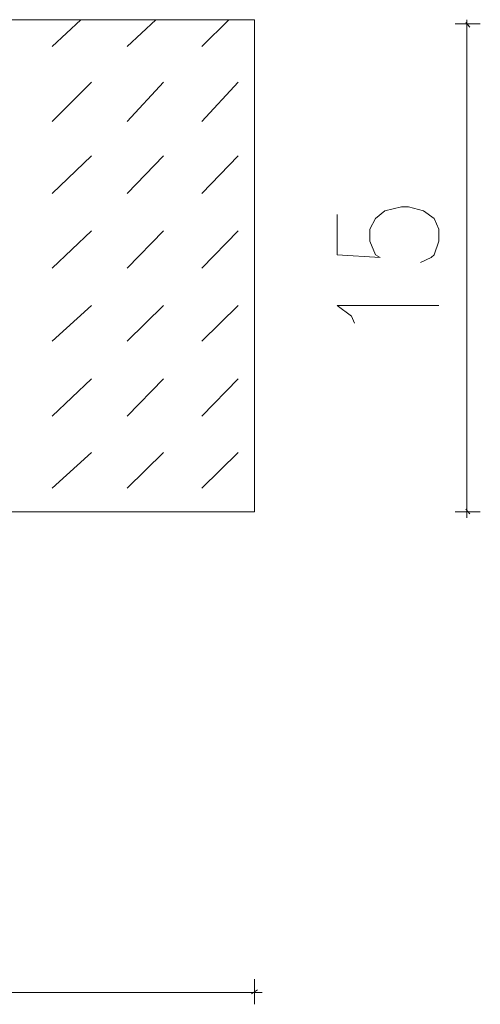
# Model space of a CAD drawing. Extents: x -34599 to 125690, y -105249 to 21518.
# Tile 23 of 64: x 67575 to 67900, y -39166 to -38472. Entities that reach past the tile are written whole.
import ezdxf

# ---------------------------------------------------------------- set-up
doc = ezdxf.new("R2010")
doc.units = 0
doc.header["$MEASUREMENT"] = 0
doc.layers.get('0').update_dxf_attribs({"linetype": 'CONTINUOUS'})

msp = doc.modelspace()

# ---------------------------------------------------------------- linework, layer by layer
at = {"color": 7, "linetype": 'Continuous', "lineweight": 15}
for points in [[(67740.66015, -38471.91786), (67740.66015, -38818.83958), (66981.30537, -38818.83958), (66981.30537, -38471.91786)], [(67740.66015, -38471.91786), (66981.30537, -38471.91786), (66981.30537, -38471.91786)], [(67598.10087, -38490.87083), (67618.2899, -38471.91786), (67618.2899, -38471.91786)], [(67650.83956, -38490.87083), (67671.02859, -38471.91786), (67671.02859, -38471.91786)], [(67703.57826, -38490.87083), (67722.53123, -38471.91786), (67722.53123, -38471.91786)], [(67890.22379, -38479.33424), (67890.22379, -38471.91786), (67890.22379, -38471.91786)], [(67899.70027, -38474.80201), (67881.98337, -38474.80201), (67881.98337, -38474.80201)], [(67892.28389, -38477.27414), (67889.39975, -38473.97797), (67889.39975, -38473.97797)], [(67890.22379, -38474.80201), (67890.22379, -38822.95979), (67890.22379, -38822.95979)], [(67598.10087, -38543.60952), (67625.70628, -38516.00411), (67625.70628, -38516.00411)], [(67650.83956, -38543.60952), (67676.38487, -38516.00411), (67676.38487, -38516.00411)], [(67703.57826, -38543.60952), (67729.12356, -38516.00411), (67729.12356, -38516.00411)], [(67598.10087, -38594.28811), (67625.70628, -38567.91877), (67625.70628, -38567.91877)], [(67650.83956, -38594.28811), (67676.38487, -38567.91877), (67676.38487, -38567.91877)], [(67703.57826, -38594.28811), (67729.12356, -38567.91877), (67729.12356, -38567.91877)], [(67798.75512, -38609.12087), (67798.75512, -38637.55032), (67829.24468, -38639.61043), (67825.94851, -38637.55032), (67821.8283, -38628.07384), (67821.8283, -38619.4214), (67825.94851, -38612.00502), (67832.54084, -38606.64874), (67844.07743, -38603.7646), (67849.02169, -38603.7646), (67859.73423, -38606.64874), (67867.15061, -38612.00502), (67870.44678, -38619.4214), (67870.44678, -38628.07384), (67867.15061, -38637.55032), (67865.09051, -38639.61043), (67857.67413, -38642.9066)], [(67598.10087, -38647.02681), (67625.70628, -38620.65746), (67625.70628, -38620.65746)], [(67650.83956, -38647.02681), (67676.38487, -38620.65746), (67676.38487, -38620.65746)], [(67703.57826, -38647.02681), (67729.12356, -38620.65746), (67729.12356, -38620.65746)], [(67598.10087, -38698.52944), (67625.70628, -38673.39615), (67625.70628, -38673.39615)], [(67650.83956, -38698.52944), (67676.38487, -38673.39615), (67676.38487, -38673.39615)], [(67703.57826, -38698.52944), (67729.12356, -38673.39615), (67729.12356, -38673.39615)], [(67811.11575, -38685.75678), (67809.05564, -38680.81253), (67798.75512, -38673.39615), (67870.44678, -38673.39615)], [(67598.10087, -38751.26813), (67625.70628, -38724.89878), (67625.70628, -38724.89878)], [(67650.83956, -38751.26813), (67676.38487, -38724.89878), (67676.38487, -38724.89878)], [(67703.57826, -38751.26813), (67729.12356, -38724.89878), (67729.12356, -38724.89878)], [(67598.10087, -38801.94672), (67625.70628, -38776.81343), (67625.70628, -38776.81343)], [(67650.83956, -38801.94672), (67676.38487, -38776.81343), (67676.38487, -38776.81343)], [(67703.57826, -38801.94672), (67729.12356, -38776.81343), (67729.12356, -38776.81343)], [(67881.98337, -38818.83958), (67899.70027, -38818.83958), (67899.70027, -38818.83958)], [(67889.39975, -38816.77948), (67892.28389, -38820.07564), (67892.28389, -38820.07564)], [(67740.66015, -39165.7613), (67740.66015, -39148.04439), (67740.66015, -39148.04439)], [(67737.36398, -39157.52088), (66976.77314, -39157.52088), (66976.77314, -39157.52088)], [(67737.36398, -39157.52088), (67746.01642, -39157.52088), (67746.01642, -39157.52088)], [(67738.60005, -39158.34492), (67742.72026, -39155.46077), (67742.72026, -39155.46077)]]:
    msp.add_lwpolyline(points, dxfattribs=at)

doc.saveas('drawing.dxf')
